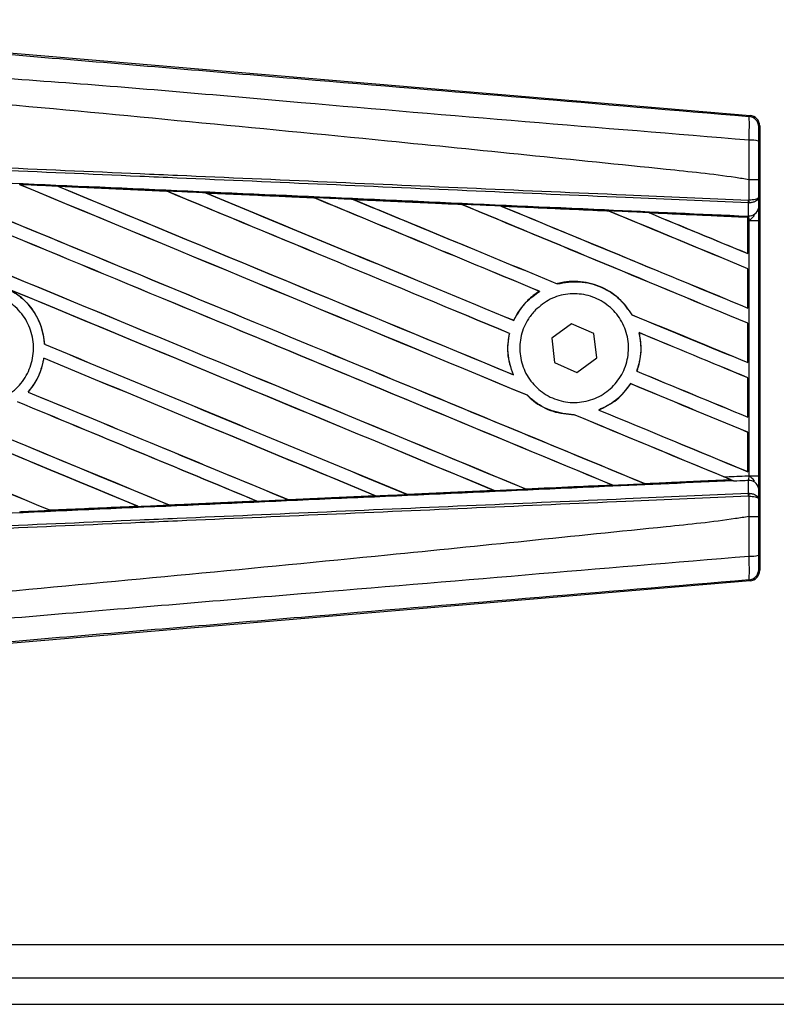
# Model space of a CAD drawing. Header units: millimetres. Extents: x 0 to 420, y 0 to 297.
# Tile 12 of 26: x 70 to 78, y 222 to 232. Entities that reach past the tile are written whole.
import ezdxf

# ---------------------------------------------------------------- set-up
doc = ezdxf.new("R2010")
doc.units = ezdxf.units.MM

msp = doc.modelspace()

# ---------------------------------------------------------------- linework, layer by layer
at = {"color": 7, "linetype": 'Continuous', "lineweight": 25}
for p, q in [((69.6085, 231.9056), (78.0847, 231.1909)), ((78.0735, 231.1806), (78.0847, 231.1909)), ((78.1894, 231.0769), (78.1782, 231.0667)), ((78.1894, 231.0769), (78.1894, 226.2868)), ((78.0738, 230.4973), (78.0739, 230.4973)), ((78.0738, 230.277), (78.0738, 230.4973)), ((78.1765, 230.497), (78.1765, 230.3066)), ((70.6216, 230.4267), (71.7952, 230.3746)), ((70.6221, 230.4265), (70.6216, 230.4267)), ((70.6221, 230.4265), (70.6271, 230.4251)), ((71.7952, 230.3746), (71.7959, 230.3743)), ((71.7973, 230.373), (71.7959, 230.3743)), ((72.2139, 230.3556), (72.2128, 230.356)), ((73.384, 230.3033), (72.2139, 230.3556)), ((72.2139, 230.3556), (72.2187, 230.3542)), ((73.3828, 230.3039), (73.384, 230.3033)), ((73.3854, 230.3021), (73.384, 230.3033)), ((73.8071, 230.2844), (73.8053, 230.285)), ((73.8071, 230.2844), (73.8119, 230.283)), ((74.974, 230.2308), (74.9726, 230.232)), ((78.0667, 230.2466), (78.0739, 230.2468)), ((78.0679, 230.109), (78.0667, 230.2466)), ((78.0693, 230.277), (78.0738, 230.277)), ((78.1765, 230.3066), (78.1776, 230.1901)), ((75.4019, 230.2126), (75.4065, 230.2113)), ((76.563, 230.1591), (76.5617, 230.1603)), ((78.0616, 230.0922), (76.9983, 230.1405)), ((76.9983, 230.1405), (77.0027, 230.1392)), ((78.0611, 230.0912), (78.0616, 230.0922)), ((78.0611, 230.0912), (78.0611, 229.7018)), ((78.0617, 230.0945), (78.0616, 230.0922)), ((78.0617, 230.0585), (78.0617, 230.0945)), ((78.0617, 229.7009), (78.0617, 230.0585)), ((78.0753, 230.0579), (78.0617, 230.0585)), ((78.0619, 230.1048), (78.0619, 230.1093)), ((78.0619, 230.1093), (78.0679, 230.109)), ((78.0753, 227.3059), (78.0753, 230.0579)), ((78.0753, 230.0579), (78.178, 230.0579)), ((78.178, 230.0579), (78.178, 227.3059)), ((78.0611, 229.7018), (78.0617, 229.7009)), ((78.0617, 229.5377), (78.0611, 229.5372)), ((78.0611, 229.5372), (78.0611, 229.1141)), ((78.0617, 229.1131), (78.0617, 229.5377)), ((76.0059, 229.3751), (76.0049, 229.3762)), ((75.8144, 229.2943), (75.8165, 229.2941)), ((78.0611, 229.1141), (78.0617, 229.1131)), ((75.5383, 228.9807), (75.5374, 228.9817)), ((76.8122, 229.0425), (76.8108, 229.0424)), ((78.0617, 228.9499), (78.0611, 228.9495)), ((78.0611, 228.9495), (78.0611, 228.5263)), ((78.0617, 228.5254), (78.0617, 228.9499)), ((75.4897, 228.8413), (75.491, 228.8414)), ((76.1602, 228.9443), (75.9476, 228.7877)), ((76.402, 228.8384), (76.1602, 228.9443)), ((76.8881, 228.8494), (76.8897, 228.848)), ((75.9476, 228.7877), (75.9768, 228.5254)), ((76.4313, 228.576), (76.402, 228.8384)), ((70.4775, 228.7237), (70.4762, 228.7236)), ((70.4692, 228.5734), (70.4703, 228.5723)), ((75.9768, 228.5254), (76.2187, 228.4195)), ((76.2187, 228.4195), (76.4313, 228.576)), ((78.0611, 228.5263), (78.0617, 228.5254)), ((76.8647, 228.433), (76.8634, 228.4329)), ((75.5328, 228.3952), (75.5308, 228.3967)), ((78.0617, 228.3622), (78.0611, 228.3617)), ((78.0611, 228.3617), (78.0611, 227.9386)), ((78.0617, 227.9376), (78.0617, 228.3622)), ((70.3013, 228.2089), (70.2996, 228.2089)), ((76.7974, 228.2993), (76.7982, 228.2982)), ((75.6825, 228.1736), (75.6843, 228.1735)), ((76.4562, 228.0141), (76.4537, 228.0145)), ((76.1879, 227.9645), (76.1893, 227.9632)), ((78.0611, 227.9386), (78.0617, 227.9376)), ((78.0617, 227.7744), (78.0611, 227.774)), ((78.0611, 227.774), (78.0611, 227.3508)), ((78.0617, 227.3499), (78.0617, 227.7744)), ((76.9513, 227.2212), (77.8771, 227.2632)), ((77.8737, 227.2641), (77.8771, 227.2632)), ((77.9143, 227.248), (77.9051, 227.2518)), ((78.0611, 227.3508), (78.0617, 227.3499)), ((78.0667, 227.1171), (78.0679, 227.2547)), ((78.0753, 227.3059), (78.178, 227.3059)), ((75.3259, 227.1467), (74.3892, 227.1048)), ((75.3199, 227.1485), (75.3236, 227.1476)), ((75.6696, 227.1632), (75.6685, 227.1643)), ((76.5972, 227.2062), (76.6007, 227.2053)), ((76.9513, 227.2212), (76.9502, 227.2222)), ((78.1776, 227.1737), (78.1765, 227.0572)), ((73.1056, 227.048), (73.1045, 227.0491)), ((73.1065, 227.0476), (73.1056, 227.048)), ((74.0471, 227.0895), (73.1065, 227.0476)), ((74.0418, 227.0911), (74.0456, 227.0901)), ((74.0456, 227.0901), (74.0471, 227.0895)), ((74.3877, 227.1055), (74.3866, 227.1066)), ((74.3892, 227.1048), (74.3877, 227.1055)), ((78.0667, 227.1171), (78.0739, 227.117)), ((78.0738, 227.0868), (78.0693, 227.0868)), ((78.0738, 226.8665), (78.0738, 227.0868)), ((78.1765, 227.0572), (78.1765, 226.8668)), ((70.5406, 226.9337), (70.5394, 226.9348)), ((70.5406, 226.9337), (71.4872, 226.9758)), ((70.5409, 226.9335), (70.5406, 226.9337)), ((71.4832, 226.9768), (71.4872, 226.9758)), ((71.4872, 226.9758), (71.4878, 226.9755)), ((71.8232, 226.9907), (71.8221, 226.9919)), ((71.8232, 226.9907), (72.7668, 227.0328)), ((71.8238, 226.9905), (71.8232, 226.9907)), ((72.7678, 227.0325), (71.8238, 226.9905)), ((72.7629, 227.0338), (72.7668, 227.0328)), ((72.7668, 227.0328), (72.7678, 227.0325)), ((78.0739, 226.8665), (78.0738, 226.8665)), ((78.1782, 226.2971), (78.1894, 226.2868)), ((78.0847, 226.1729), (69.6085, 225.4582)), ((78.0847, 226.1729), (78.0735, 226.1832)), ((65.3292, 222.2515), (101.7681, 222.2515)), ((65.3292, 221.8942), (198.6055, 221.8942)), ((65.3292, 221.6085), (204.1883, 221.6085))]:
    msp.add_line(p, q, dxfattribs=at)
for centre, radius, start, end in [((78.0639, 231.0667), 0.1143, 0.00461, 85.17567), ((78.0976, 230.6592), 0.2658, 72.68242, 94.90681), ((77.7503, 230.289), 0.3192, 352.38146, 357.85676), ((77.7575, 230.2608), 0.3167, 357.47222, 2.94403), ((78.0782, 230.2098), 0.1013, 264.18694, 348.74615), ((78.0782, 227.1539), 0.1013, 11.25385, 95.81306), ((77.7503, 227.0748), 0.3192, 2.14324, 7.61854), ((77.7575, 227.103), 0.3167, 357.05597, 2.52778), ((78.0976, 226.7046), 0.2658, 265.09319, 287.31758), ((78.0639, 226.2971), 0.1143, 274.82433, 359.99539)]:
    msp.add_arc(centre, radius, start, end, dxfattribs=at)
for centre, major_axis, ratio, start_param, end_param in [((78.075, 231.0769), (0.0842, 0.0774), 0.9999298, 5.5398822, 7.0264884), ((65.6277, 232.4766), (122.5769, -50.7769), 0.0080625, 4.73054, 4.7977625), ((65.6277, 232.4766), (122.5055, -50.7473), 0.0080625, 4.7305916, 4.797783), ((65.6277, 230.5974), (122.5769, -50.7769), 0.0080625, 1.4844685, 1.5497155), ((65.6277, 230.5974), (122.5055, -50.7473), 0.0080625, 1.4844738, 1.5496877), ((65.6277, 233.0644), (122.5769, -50.7769), 0.0080625, 4.7435023, 4.8082676), ((65.6277, 233.0644), (122.5055, -50.7473), 0.0080625, 4.7435622, 4.8082852), ((65.6277, 231.1851), (122.5769, -50.7769), 0.0080625, 1.4920007, 1.5367618), ((65.6277, 231.1851), (122.5055, -50.7473), 0.0080625, 1.491968, 1.5367252), ((65.6277, 233.6521), (122.5769, -50.7769), 0.0080625, 4.7564808, 4.7966243), ((65.6277, 233.6521), (122.5055, -50.7473), 0.0080625, 4.7565498, 4.7966551), ((65.6277, 228.5047), (122.5061, -5.3504), 0.0174384, 1.5211746, 1.5307369), ((65.6277, 231.7729), (122.5769, -50.7769), 0.0080625, 1.4935829, 1.5237995), ((65.6277, 231.7729), (122.5055, -50.7473), 0.0080625, 1.4935466, 1.5237528), ((65.6277, 234.2399), (122.5769, -50.7769), 0.0080625, 4.7694771, 4.7966686), ((65.6277, 234.2399), (122.5055, -50.7473), 0.0080625, 4.7695567, 4.7967086), ((65.6277, 228.5047), (122.5061, -5.3504), 0.0174384, 1.50819, 1.5177301), ((65.6277, 232.3606), (122.5769, -50.7769), 0.0080625, 1.4909186, 1.510827), ((65.6277, 232.3606), (122.5055, -50.7473), 0.0080625, 1.490887, 1.5107682), ((65.6277, 234.8276), (122.5769, -50.7769), 0.0080625, 4.7824925, 4.8004965), ((65.6277, 234.8276), (122.5055, -50.7473), 0.0080625, 4.7825851, 4.8005386), ((65.6277, 228.5047), (122.5061, -5.3504), 0.0174384, 1.495191, 1.5047017), ((65.6277, 232.9484), (122.5769, -50.7769), 0.0080625, 1.4725233, 1.4978432), ((65.6277, 232.9484), (122.5055, -50.7473), 0.0080625, 1.472469, 1.4977693), ((65.6277, 235.4154), (122.5769, -50.7769), 0.0080625, 4.7955283, 4.8173417), ((65.6277, 235.4154), (122.5055, -50.7473), 0.0080625, 4.7956373, 4.817396), ((65.6277, 228.5047), (122.5061, -5.3504), 0.0174384, 1.4821755, 1.4916495), ((65.6277, 233.5361), (122.5769, -50.7769), 0.0080625, 1.4725233, 1.4848473), ((65.6277, 233.5361), (122.5055, -50.7473), 0.0080625, 1.472469, 1.4847537), ((65.6277, 236.0031), (122.5769, -50.7769), 0.0080625, 4.8085854, 4.8173417), ((65.6277, 236.0031), (122.5055, -50.7473), 0.0080625, 4.8087157, 4.817396), ((65.6277, 228.5047), (122.5061, -5.3504), 0.0174384, 1.4698908, 1.478571), ((65.6277, 230.7133), (122.5055, -50.7473), 0.0080625, 4.7157288, 4.7663143), ((65.6277, 230.7133), (122.5769, -50.7769), 0.0080625, 4.7157288, 4.7662988), ((65.6277, 230.0096), (122.5769, -50.7769), 0.0080625, 1.4949342, 1.5376601), ((65.6277, 230.0096), (122.5055, -50.7473), 0.0080625, 1.4949375, 1.5375119), ((65.6277, 228.2464), (122.5769, -50.7769), 0.0080625, 1.5263102, 1.5671512), ((65.6277, 228.2464), (122.5055, -50.7473), 0.0080625, 1.5263198, 1.5671374), ((65.6277, 234.8276), (122.5769, -50.7769), 0.0080625, 4.8070888, 4.8173417), ((65.6277, 234.8276), (122.5055, -50.7473), 0.0080625, 4.8071536, 4.817396), ((65.6277, 232.3606), (122.5769, -50.7769), 0.0080625, 1.4725233, 1.4821426), ((65.6277, 232.3606), (122.5055, -50.7473), 0.0080625, 1.472469, 1.4820756), ((65.6277, 231.8889), (122.5769, -50.7769), 0.0080625, 4.7552941, 4.7872672), ((65.6277, 231.8889), (122.5055, -50.7473), 0.0080625, 4.7553273, 4.7872878), ((65.6277, 230.1256), (122.5769, -50.7769), 0.0080625, 4.7227138, 4.7558224), ((65.6277, 230.1256), (122.5055, -50.7473), 0.0080625, 4.7227276, 4.7558335), ((65.6277, 229.4219), (122.5769, -50.7769), 0.0080625, 1.5053953, 1.5346283), ((65.6277, 229.4219), (122.5055, -50.7473), 0.0080625, 1.505399, 1.5345964), ((65.6277, 234.2399), (122.5769, -50.7769), 0.0080625, 4.8075194, 4.8173417), ((65.6277, 234.2399), (122.5055, -50.7473), 0.0080625, 4.8075844, 4.817396), ((65.6277, 231.3011), (122.5769, -50.7769), 0.0080625, 4.7538521, 4.7767798), ((65.6277, 231.3011), (122.5055, -50.7473), 0.0080625, 4.7538879, 4.7767986), ((65.6277, 231.7729), (122.5769, -50.7769), 0.0080625, 1.4725233, 1.482886), ((65.6277, 231.7729), (122.5055, -50.7473), 0.0080625, 1.472469, 1.4828257), ((65.6277, 228.8341), (122.5769, -50.7769), 0.0080625, 1.5158534, 1.5369497), ((65.6277, 228.8341), (122.5055, -50.7473), 0.0080625, 1.5158593, 1.5369218), ((65.6277, 233.6521), (122.5769, -50.7769), 0.0080625, 4.8041637, 4.8173417), ((65.6277, 233.6521), (122.5055, -50.7473), 0.0080625, 4.8042359, 4.817396), ((65.6277, 231.1851), (122.5769, -50.7769), 0.0080625, 1.4746438, 1.4878779), ((65.6277, 231.1851), (122.5055, -50.7473), 0.0080625, 1.4740067, 1.4878161), ((65.6277, 228.8591), (122.5061, 5.3504), 0.0174384, 4.8041838, 4.8117568), ((65.6277, 231.1851), (122.5769, -50.7769), 0.0080625, 1.4739962, 1.4746438), ((65.6277, 228.8591), (122.5061, 5.3504), 0.0174384, 4.7831864, 4.790826), ((65.6277, 228.8591), (122.5061, 5.3504), 0.0174384, 4.7936815, 4.8012897), ((65.6277, 228.8591), (122.5061, 5.3504), 0.0174384, 4.7726972, 4.7803646), ((65.6277, 228.8591), (122.5061, 5.3504), 0.0174384, 4.7517321, 4.7594438), ((65.6277, 228.8591), (122.5061, 5.3504), 0.0174384, 4.7622128, 4.7699042), ((78.075, 226.2868), (0.0842, -0.0774), 0.9999298, 5.5398822, 7.0264884)]:
    msp.add_ellipse(centre, major_axis=major_axis, ratio=ratio, start_param=start_param, end_param=end_param, dxfattribs=at)
for points, knots in [([(65.6511, 232.2225), (66.4956, 232.1513), (68.1848, 232.009), (70.7177, 231.7961), (74.0172, 231.5194), (76.4661, 231.3148), (78.0735, 231.1806)], [0, 0, 0, 0, 0.2036202, 0.4072406, 0.6109477, 1, 1, 1, 1]), ([(78.0749, 230.924), (76.4657, 231.0555), (74.0131, 231.2559), (70.7083, 231.5542), (68.1686, 231.701), (66.478, 232.0105), (65.6298, 231.9678), (65.6297, 231.9678)], [0, 0, 0, 0, 0.3887669, 0.5925279, 0.7962893, 0.9999993, 1, 1, 1, 1]), ([(78.0738, 230.4973), (78.0258, 230.505), (77.7296, 230.5525), (76.4298, 230.6849), (73.7591, 230.9606), (69.9061, 231.3235), (67.0544, 231.5873), (65.6277, 231.7192)], [0, 0, 0, 0, 0.0117013, 0.0722088, 0.3141935, 0.6568871, 1, 1, 1, 1]), ([(78.0749, 230.924), (78.0757, 230.9554), (78.0773, 231.0182), (78.078, 231.098), (78.0771, 231.155), (78.0753, 231.178), (78.0739, 231.18), (78.0735, 231.1806)], [0, 0, 0, 0, 0.2296881, 0.4595969, 0.6887793, 0.9180889, 1, 1, 1, 1]), ([(78.1782, 231.0667), (78.1781, 231.0664), (78.1779, 231.0652), (78.1775, 231.0516), (78.1771, 231.0174), (78.1768, 230.9695), (78.1768, 230.9318), (78.1767, 230.9129)], [0, 0, 0, 0, 0.08210774, 0.31165455, 0.54070711, 0.77036972, 1, 1, 1, 1]), ([(78.0739, 230.4973), (78.074, 230.5349), (78.0743, 230.6773), (78.0746, 230.8194), (78.0749, 230.924)], [0, 0, 0, 0, 0.2638842, 1, 1, 1, 1]), ([(78.1767, 230.9129), (78.1767, 230.8109), (78.1766, 230.6724), (78.1765, 230.5336), (78.1765, 230.497)], [0, 0, 0, 0, 0.7365741, 1, 1, 1, 1]), ([(78.0667, 230.2466), (77.6253, 230.2659), (76.6483, 230.3085), (75.1333, 230.3746), (73.5221, 230.4449), (72.3123, 230.4976), (71.1025, 230.5504), (69.8927, 230.6032), (67.9332, 230.6886), (66.5111, 230.7506), (65.6271, 230.7892)], [0, 0, 0, 0, 0.1067875, 0.2363437, 0.3660007, 0.4956801, 0.5280685, 0.6576247, 0.7871808, 1, 1, 1, 1]), ([(65.6285, 230.8195), (66.5125, 230.781), (67.9348, 230.7189), (69.8945, 230.6335), (71.1044, 230.5807), (72.3143, 230.528), (73.5242, 230.4752), (75.1356, 230.4049), (76.6508, 230.3389), (77.6278, 230.2963), (78.0693, 230.277)], [0, 0, 0, 0, 0.2128192, 0.3423754, 0.4719316, 0.50432, 0.6339994, 0.7636564, 0.8932125, 1, 1, 1, 1]), ([(65.6215, 230.6591), (65.7796, 230.6522), (66.5702, 230.6177), (67.9934, 230.5553), (69.8903, 230.4716), (71.7861, 230.3874), (73.3647, 230.3168), (74.942, 230.246), (76.4031, 230.1801), (77.5472, 230.1282), (78.0619, 230.1048)], [0, 0, 0, 0, 0.0380636, 0.1903223, 0.342581, 0.4948397, 0.6470984, 0.723226, 0.8754847, 1, 1, 1, 1]), ([(70.6216, 230.4267), (70.6002, 230.4276), (70.4934, 230.4324), (70.3555, 230.4385), (70.2389, 230.4436), (70.2079, 230.445)], [0, 0, 0, 0, 0.1549567, 0.7747838, 1, 1, 1, 1]), ([(78.1765, 230.497), (78.1764, 230.497), (78.1757, 230.4971), (78.1669, 230.4971), (78.1439, 230.4972), (78.1119, 230.4972), (78.0866, 230.4973), (78.0739, 230.4973)], [0, 0, 0, 0, 0.0716067, 0.3068114, 0.5378745, 0.7689372, 1, 1, 1, 1]), ([(71.7959, 230.3743), (71.7919, 230.3744), (71.4007, 230.3919), (71.0094, 230.4093), (70.6221, 230.4265)], [0, 0, 0, 0, 0.0102907, 1, 1, 1, 1]), ([(72.2128, 230.356), (72.1915, 230.357), (72.0847, 230.3617), (71.9455, 230.3679), (71.8276, 230.3731), (71.7952, 230.3746)], [0, 0, 0, 0, 0.1534731, 0.767366, 1, 1, 1, 1]), ([(72.2128, 230.356), (72.4439, 230.3457), (72.7651, 230.3314), (73.155, 230.3141), (73.3139, 230.307), (73.3828, 230.3039)], [0, 0, 0, 0, 0.5923667, 0.823393, 1, 1, 1, 1]), ([(73.8053, 230.285), (73.784, 230.286), (73.6772, 230.2908), (73.5364, 230.297), (73.4169, 230.3024), (73.3828, 230.3039)], [0, 0, 0, 0, 0.1516201, 0.7581009, 1, 1, 1, 1]), ([(73.8053, 230.285), (73.8871, 230.2814), (74.0736, 230.2731), (74.369, 230.2599), (74.6756, 230.2462), (74.8775, 230.2371), (74.9704, 230.233)], [0, 0, 0, 0, 0.2103832, 0.4801439, 0.7606264, 1, 1, 1, 1]), ([(74.9726, 230.232), (74.8563, 230.2372), (74.4679, 230.2547), (74.0793, 230.2721), (73.8071, 230.2844)], [0, 0, 0, 0, 0.29949058, 1, 1, 1, 1]), ([(75.3989, 230.2138), (75.3776, 230.2148), (75.2709, 230.2195), (75.128, 230.2259), (75.0065, 230.2314), (74.9704, 230.233)], [0, 0, 0, 0, 0.14942534, 0.747127, 1, 1, 1, 1]), ([(74.9704, 230.233), (74.9712, 230.2326), (74.9724, 230.2321), (74.9726, 230.232), (74.9726, 230.232)], [0, 0, 0, 0, 0.6976298, 1, 1, 1, 1]), ([(78.1765, 230.3066), (78.1765, 230.3065), (78.1765, 230.3048), (78.1746, 230.2999), (78.164, 230.2921), (78.1406, 230.2845), (78.1099, 230.279), (78.0859, 230.2777), (78.0738, 230.277)], [0, 0, 0, 0, 0.0053156, 0.1176999, 0.3508535, 0.5700679, 0.7835799, 1, 1, 1, 1]), ([(78.1765, 230.3066), (78.1765, 230.3064), (78.1765, 230.3031), (78.1746, 230.293), (78.164, 230.2773), (78.1407, 230.2619), (78.11, 230.2507), (78.086, 230.2481), (78.0739, 230.2468)], [0, 0, 0, 0, 0.0053156, 0.1176999, 0.3508535, 0.5700679, 0.7835799, 1, 1, 1, 1]), ([(75.3989, 230.2138), (75.5172, 230.2085), (75.7636, 230.1975), (76.1437, 230.1805), (76.4118, 230.1685), (76.5517, 230.1622), (76.558, 230.1619)], [0, 0, 0, 0, 0.3060679, 0.6376123, 0.9838287, 1, 1, 1, 1]), ([(75.4019, 230.2126), (75.4015, 230.2128), (75.401, 230.213), (75.3994, 230.2136), (75.3989, 230.2138)], [0, 0, 0, 0, 0.6753525, 1, 1, 1, 1]), ([(76.5617, 230.1603), (76.5458, 230.161), (76.1594, 230.1785), (75.7728, 230.1959), (75.4019, 230.2126)], [0, 0, 0, 0, 0.040966, 1, 1, 1, 1]), ([(76.9935, 230.1424), (76.9721, 230.1433), (76.8655, 230.1481), (76.7203, 230.1546), (76.5965, 230.1602), (76.558, 230.1619)], [0, 0, 0, 0, 0.14692111, 0.73460584, 1, 1, 1, 1]), ([(76.558, 230.1619), (76.5591, 230.1614), (76.5611, 230.1606), (76.5615, 230.1604), (76.5617, 230.1603)], [0, 0, 0, 0, 0.56922607, 1, 1, 1, 1]), ([(76.9935, 230.1424), (77.1283, 230.1363), (77.4167, 230.1234), (77.7728, 230.1074), (77.994, 230.0975), (78.0617, 230.0945)], [0, 0, 0, 0, 0.3784171, 0.8098591, 1, 1, 1, 1]), ([(76.9983, 230.1405), (76.9978, 230.1407), (76.997, 230.141), (76.9945, 230.1419), (76.9935, 230.1424)], [0, 0, 0, 0, 0.5548092, 1, 1, 1, 1]), ([(78.0753, 230.0579), (78.0756, 230.058), (78.084, 230.0648), (78.1051, 230.0818), (78.1232, 230.1016), (78.1341, 230.1136)], [0, 0, 0, 0, 0.00994165, 0.40018147, 1, 1, 1, 1]), ([(78.1776, 230.1901), (78.1777, 230.1709), (78.1779, 230.1353), (78.178, 230.0859), (78.178, 230.0614), (78.178, 230.0579)], [0, 0, 0, 0, 0.4975078, 0.9271867, 1, 1, 1, 1]), ([(78.0617, 230.0585), (78.0617, 230.0679), (78.0617, 230.0853), (78.0618, 230.1015), (78.0619, 230.1083), (78.0619, 230.1093)], [0, 0, 0, 0, 0.4979723, 0.9247743, 1, 1, 1, 1]), ([(78.0619, 230.1048), (78.0618, 230.1018), (78.0618, 230.0975), (78.0617, 230.0952), (78.0617, 230.0945)], [0, 0, 0, 0, 0.7081808, 1, 1, 1, 1]), ([(78.0753, 230.0579), (78.0752, 230.0592), (78.0746, 230.0687), (78.0725, 230.0879), (78.0695, 230.1016), (78.0679, 230.109)], [0, 0, 0, 0, 0.0718682, 0.4987863, 1, 1, 1, 1]), ([(76.8122, 229.0425), (76.7741, 229.0973), (76.6899, 229.2185), (76.4953, 229.347), (76.259, 229.4113), (76.0905, 229.3986), (76.0087, 229.3772), (76.0049, 229.3762)], [0, 0, 0, 0, 0.21249051, 0.46995687, 0.72845963, 0.98766436, 1, 1, 1, 1]), ([(76.0059, 229.3751), (76.0859, 229.3883), (76.2463, 229.4146), (76.4851, 229.3495), (76.6842, 229.2231), (76.7708, 229.0994), (76.8108, 229.0424)], [0, 0, 0, 0, 0.2586156, 0.5182547, 0.7778659, 1, 1, 1, 1]), ([(69.3364, 229.1084), (69.3891, 229.1512), (69.4944, 229.2368), (69.6948, 229.2896), (69.8991, 229.2774), (70.0885, 229.197), (70.2405, 229.0588), (70.3381, 228.878), (70.3703, 228.6752), (70.3336, 228.4732), (70.2322, 228.2947), (70.0775, 228.1598), (69.8867, 228.0837), (69.6814, 228.0751), (69.4849, 228.1349), (69.3192, 228.2564), (69.2031, 228.4259), (69.1496, 228.6244), (69.1654, 228.8286), (69.2356, 228.9952), (69.3084, 229.077), (69.3364, 229.1084)], [0, 0, 0, 0, 0.0537008, 0.107401, 0.161118, 0.214849, 0.268575, 0.3222758, 0.3759418, 0.429583, 0.4832243, 0.5368906, 0.5905915, 0.6443177, 0.6980486, 0.7517655, 0.8054595, 0.8591318, 0.9127903, 0.9664454, 1, 1, 1, 1]), ([(70.0978, 229.3151), (70.1397, 229.2893), (70.2504, 229.2212), (70.3872, 229.0557), (70.4613, 228.8712), (70.4728, 228.7573), (70.4762, 228.7236)], [0, 0, 0, 0, 0.2012869, 0.5312186, 0.8609815, 1, 1, 1, 1]), ([(70.4775, 228.7237), (70.4763, 228.7388), (70.4689, 228.8341), (70.4161, 229.0055), (70.2847, 229.193), (70.1655, 229.273), (70.1134, 229.308)], [0, 0, 0, 0, 0.0633447, 0.4007335, 0.7381907, 1, 1, 1, 1]), ([(75.8144, 229.2943), (75.8077, 229.2901), (75.7578, 229.2587), (75.65, 229.1692), (75.5724, 229.0576), (75.538, 228.9832), (75.5374, 228.9817)], [0, 0, 0, 0, 0.0566586, 0.4186058, 0.988574, 1, 1, 1, 1]), ([(75.5383, 228.9807), (75.5781, 229.051), (75.6489, 229.1758), (75.7655, 229.2581), (75.8165, 229.2941)], [0, 0, 0, 0, 0.56283687, 1, 1, 1, 1]), ([(75.7711, 229.0934), (75.8221, 229.1359), (75.9241, 229.2208), (76.1195, 229.2747), (76.3195, 229.265), (76.5058, 229.1882), (76.6558, 229.0542), (76.7528, 228.8781), (76.7859, 228.6804), (76.7518, 228.4833), (76.6548, 228.3086), (76.5055, 228.1756), (76.3202, 228.0992), (76.1196, 228.0884), (75.9265, 228.1449), (75.7631, 228.2624), (75.6481, 228.4273), (75.5942, 228.6207), (75.6079, 228.8199), (75.6746, 228.9826), (75.7444, 229.0627), (75.7711, 229.0934)], [0, 0, 0, 0, 0.05380404, 0.10760312, 0.16151831, 0.21550142, 0.26942201, 0.32316797, 0.37670505, 0.43010079, 0.48349336, 0.5370217, 0.59075653, 0.64466936, 0.69865246, 0.75257487, 0.80634185, 0.85992939, 0.91338519, 0.9668046, 1, 1, 1, 1]), ([(75.4897, 228.8413), (75.4843, 228.8122), (75.4641, 228.7043), (75.4743, 228.549), (75.5165, 228.4352), (75.5308, 228.3967)], [0, 0, 0, 0, 0.1960692, 0.727723, 1, 1, 1, 1]), ([(75.5328, 228.3952), (75.5072, 228.471), (75.458, 228.6166), (75.4803, 228.7686), (75.491, 228.8414)], [0, 0, 0, 0, 0.520389, 1, 1, 1, 1]), ([(76.8881, 228.8494), (76.9001, 228.7702), (76.9215, 228.629), (76.8811, 228.4927), (76.8634, 228.4329)], [0, 0, 0, 0, 0.56102331, 1, 1, 1, 1]), ([(76.8647, 228.433), (76.8755, 228.4669), (76.9106, 228.5774), (76.9155, 228.7218), (76.8946, 228.8242), (76.8897, 228.848)], [0, 0, 0, 0, 0.2539841, 0.8264322, 1, 1, 1, 1]), ([(70.4692, 228.5734), (70.4502, 228.4948), (70.4178, 228.3613), (70.3341, 228.2533), (70.2996, 228.2089)], [0, 0, 0, 0, 0.5886716, 1, 1, 1, 1]), ([(70.3013, 228.2089), (70.3256, 228.2398), (70.3999, 228.334), (70.4512, 228.4633), (70.4677, 228.5574), (70.4703, 228.5723)], [0, 0, 0, 0, 0.2914904, 0.8881008, 1, 1, 1, 1]), ([(76.7974, 228.2993), (76.7483, 228.2346), (76.6557, 228.1125), (76.5183, 228.0459), (76.4537, 228.0145)], [0, 0, 0, 0, 0.5295417, 1, 1, 1, 1]), ([(76.4562, 228.0141), (76.5237, 228.0475), (76.6602, 228.1148), (76.7519, 228.2367), (76.7982, 228.2982)], [0, 0, 0, 0, 0.49473155, 1, 1, 1, 1]), ([(75.6825, 228.1736), (75.7041, 228.1536), (75.7847, 228.0791), (75.9542, 227.986), (76.1119, 227.9707), (76.1893, 227.9632)], [0, 0, 0, 0, 0.1573825, 0.5868292, 1, 1, 1, 1]), ([(76.1879, 227.9645), (76.1076, 227.9727), (75.9467, 227.9892), (75.7799, 228.0845), (75.7026, 228.1565), (75.6843, 228.1735)], [0, 0, 0, 0, 0.431457, 0.865462, 1, 1, 1, 1]), ([(77.9051, 227.2518), (77.4426, 227.2309), (76.3508, 227.1813), (74.942, 227.1178), (73.3647, 227.047), (71.7861, 226.9764), (69.8903, 226.8922), (67.9934, 226.8085), (66.5702, 226.7461), (65.7796, 226.7115), (65.6215, 226.7046)], [0, 0, 0, 0, 0.1133009, 0.26751, 0.3446127, 0.4988218, 0.6530308, 0.8072398, 0.9614489, 1, 1, 1, 1]), ([(77.8821, 227.2612), (77.7715, 227.2563), (77.4624, 227.2424), (77.1532, 227.2286), (76.9547, 227.2197)], [0, 0, 0, 0, 0.3579755, 1, 1, 1, 1]), ([(77.8031, 227.294), (77.8781, 227.2973), (77.9689, 227.3013), (78.0596, 227.3052), (78.0753, 227.3059)], [0, 0, 0, 0, 0.8265638, 1, 1, 1, 1]), ([(77.9143, 227.248), (77.89, 227.2581), (77.8531, 227.2733), (77.8158, 227.2888), (77.8031, 227.294)], [0, 0, 0, 0, 0.6608732, 1, 1, 1, 1]), ([(77.8771, 227.2632), (77.8775, 227.263), (77.8782, 227.2628), (77.8808, 227.2617), (77.8821, 227.2612)], [0, 0, 0, 0, 0.5174533, 1, 1, 1, 1]), ([(77.8821, 227.2612), (77.886, 227.2597), (77.8929, 227.2569), (77.9014, 227.2534), (77.9051, 227.2518)], [0, 0, 0, 0, 0.56705552, 1, 1, 1, 1]), ([(78.0679, 227.2547), (78.0561, 227.2542), (78.0049, 227.252), (77.9537, 227.2498), (77.9143, 227.248)], [0, 0, 0, 0, 0.231001, 1, 1, 1, 1]), ([(78.0679, 227.2547), (78.0682, 227.2558), (78.0698, 227.2626), (78.0726, 227.2776), (78.0745, 227.295), (78.0752, 227.3044), (78.0753, 227.3059)], [0, 0, 0, 0, 0.0771068, 0.5053181, 0.9215233, 1, 1, 1, 1]), ([(78.1341, 227.2502), (78.1232, 227.2622), (78.1051, 227.282), (78.084, 227.299), (78.0756, 227.3057), (78.0753, 227.3059)], [0, 0, 0, 0, 0.5998185, 0.9900583, 1, 1, 1, 1]), ([(78.178, 227.3059), (78.178, 227.2815), (78.178, 227.2362), (78.1777, 227.194), (78.1776, 227.1764), (78.1776, 227.1737)], [0, 0, 0, 0, 0.4977123, 0.9237782, 1, 1, 1, 1]), ([(74.3877, 227.1055), (74.4664, 227.109), (74.7784, 227.123), (75.0903, 227.1371), (75.3236, 227.1476)], [0, 0, 0, 0, 0.2520371, 1, 1, 1, 1]), ([(75.3236, 227.1476), (75.3239, 227.1475), (75.3243, 227.1473), (75.3256, 227.1468), (75.3259, 227.1467)], [0, 0, 0, 0, 0.748666, 1, 1, 1, 1]), ([(75.3259, 227.1467), (75.3473, 227.1477), (75.4626, 227.1528), (75.5779, 227.158), (75.6719, 227.1622)], [0, 0, 0, 0, 0.18503, 1, 1, 1, 1]), ([(75.6696, 227.1632), (75.9512, 227.1759), (76.2616, 227.1899), (76.5719, 227.204), (76.6007, 227.2053)], [0, 0, 0, 0, 0.9070225, 1, 1, 1, 1]), ([(75.6719, 227.1622), (75.6711, 227.1626), (75.6699, 227.1631), (75.6697, 227.1632), (75.6696, 227.1632)], [0, 0, 0, 0, 0.6973497, 1, 1, 1, 1]), ([(76.6042, 227.204), (76.4646, 227.1977), (76.1539, 227.1838), (75.8431, 227.1699), (75.6719, 227.1622)], [0, 0, 0, 0, 0.4492129, 1, 1, 1, 1]), ([(76.6007, 227.2053), (76.6011, 227.2052), (76.6016, 227.205), (76.6035, 227.2042), (76.6042, 227.204)], [0, 0, 0, 0, 0.615701, 1, 1, 1, 1]), ([(76.6042, 227.204), (76.6255, 227.2049), (76.7322, 227.2097), (76.849, 227.2149), (76.9445, 227.2192), (76.9547, 227.2197)], [0, 0, 0, 0, 0.1825482, 0.9127414, 1, 1, 1, 1]), ([(76.9547, 227.2197), (76.9536, 227.2201), (76.9518, 227.2209), (76.9514, 227.2211), (76.9513, 227.2212)], [0, 0, 0, 0, 0.5769873, 1, 1, 1, 1]), ([(65.6271, 226.5746), (66.5111, 226.6131), (67.9332, 226.6752), (69.8927, 226.7606), (71.1025, 226.8134), (72.3123, 226.8662), (73.5221, 226.9189), (75.1333, 226.9892), (76.6483, 227.0553), (77.6253, 227.0979), (78.0667, 227.1171)], [0, 0, 0, 0, 0.21281924, 0.34237537, 0.47193151, 0.50431989, 0.6339993, 0.76365629, 0.89321246, 1, 1, 1, 1]), ([(78.0693, 227.0868), (77.6278, 227.0675), (76.6508, 227.0249), (75.1356, 226.9588), (73.5242, 226.8886), (72.3143, 226.8358), (71.1044, 226.783), (69.8945, 226.7303), (67.9348, 226.6448), (66.5125, 226.5828), (65.6285, 226.5443)], [0, 0, 0, 0, 0.1067875, 0.2363437, 0.3660006, 0.49568, 0.5280684, 0.6576246, 0.7871807, 1, 1, 1, 1]), ([(72.7678, 227.0325), (72.7892, 227.0334), (72.8997, 227.0383), (73.0126, 227.0434), (73.1041, 227.0475), (73.1065, 227.0476)], [0, 0, 0, 0, 0.1891642, 0.9787735, 1, 1, 1, 1]), ([(73.1056, 227.048), (73.2963, 227.0565), (73.6096, 227.0706), (73.9229, 227.0846), (74.0456, 227.0901)], [0, 0, 0, 0, 0.60839948, 1, 1, 1, 1]), ([(74.0471, 227.0895), (74.0685, 227.0905), (74.1825, 227.0956), (74.2965, 227.1007), (74.3892, 227.1048)], [0, 0, 0, 0, 0.1872412, 1, 1, 1, 1]), ([(78.0738, 227.0868), (78.0859, 227.0861), (78.1099, 227.0848), (78.1406, 227.0793), (78.164, 227.0717), (78.1746, 227.0639), (78.1765, 227.0589), (78.1765, 227.0573), (78.1765, 227.0572)], [0, 0, 0, 0, 0.2164201, 0.4299321, 0.6491465, 0.8823001, 0.9946844, 1, 1, 1, 1]), ([(78.0739, 227.117), (78.086, 227.1157), (78.11, 227.1131), (78.1407, 227.1019), (78.164, 227.0865), (78.1746, 227.0708), (78.1765, 227.0607), (78.1765, 227.0573), (78.1765, 227.0572)], [0, 0, 0, 0, 0.2164201, 0.4299321, 0.6491465, 0.8823001, 0.9946844, 1, 1, 1, 1]), ([(70.2072, 226.9188), (70.2286, 226.9197), (70.3398, 226.9246), (70.4511, 226.9296), (70.5409, 226.9335)], [0, 0, 0, 0, 0.1920833, 1, 1, 1, 1]), ([(71.4878, 226.9755), (71.2297, 226.9641), (70.9141, 226.9501), (70.5984, 226.9361), (70.5409, 226.9335)], [0, 0, 0, 0, 0.8178524, 1, 1, 1, 1]), ([(71.4878, 226.9755), (71.5092, 226.9765), (71.6212, 226.9815), (71.7332, 226.9864), (71.8238, 226.9905)], [0, 0, 0, 0, 0.19078295, 1, 1, 1, 1]), ([(78.0738, 226.8665), (78.0258, 226.8588), (77.7296, 226.8112), (76.4298, 226.6789), (73.7591, 226.4032), (69.9061, 226.0403), (67.0544, 225.7765), (65.6277, 225.6445)], [0, 0, 0, 0, 0.0117013, 0.0722088, 0.3141935, 0.6568871, 1, 1, 1, 1]), ([(78.0739, 226.8665), (78.0866, 226.8665), (78.1119, 226.8665), (78.1439, 226.8666), (78.1669, 226.8667), (78.1757, 226.8667), (78.1764, 226.8668), (78.1765, 226.8668)], [0, 0, 0, 0, 0.2310628, 0.4621255, 0.6931886, 0.9283933, 1, 1, 1, 1]), ([(78.0749, 226.4398), (78.0746, 226.5444), (78.0743, 226.6864), (78.074, 226.8289), (78.0739, 226.8665)], [0, 0, 0, 0, 0.7361158, 1, 1, 1, 1]), ([(78.1765, 226.8668), (78.1765, 226.8302), (78.1766, 226.6913), (78.1767, 226.5529), (78.1767, 226.4509)], [0, 0, 0, 0, 0.2634259, 1, 1, 1, 1]), ([(65.6297, 225.396), (65.6298, 225.396), (66.4762, 225.4669), (68.1694, 225.6102), (70.7081, 225.8233), (74.0133, 226.1006), (76.4658, 226.3054), (78.0749, 226.4398)], [0, 0, 0, 0, 0.0000007, 0.2037107, 0.4074721, 0.6112331, 1, 1, 1, 1]), ([(78.0735, 226.1832), (78.0745, 226.1867), (78.0765, 226.1937), (78.0778, 226.2438), (78.0777, 226.3167), (78.0764, 226.3871), (78.0752, 226.4292), (78.0749, 226.4398)], [0, 0, 0, 0, 0.2310896, 0.4626691, 0.6930315, 0.9222733, 1, 1, 1, 1]), ([(78.1767, 226.4509), (78.1767, 226.4445), (78.1768, 226.4192), (78.1769, 226.3769), (78.1772, 226.3332), (78.1777, 226.3032), (78.178, 226.2991), (78.1782, 226.2971)], [0, 0, 0, 0, 0.077747, 0.3068364, 0.5369565, 0.7685092, 1, 1, 1, 1]), ([(78.0735, 226.1832), (76.4661, 226.0489), (74.0175, 225.8444), (70.718, 225.5677), (68.1851, 225.3548), (66.4957, 225.2125), (65.6511, 225.1413)], [0, 0, 0, 0, 0.3890527, 0.5926729, 0.7963808, 1, 1, 1, 1])]:
    msp.add_open_spline(points, degree=3, knots=knots, dxfattribs=at)

doc.saveas('drawing.dxf')
